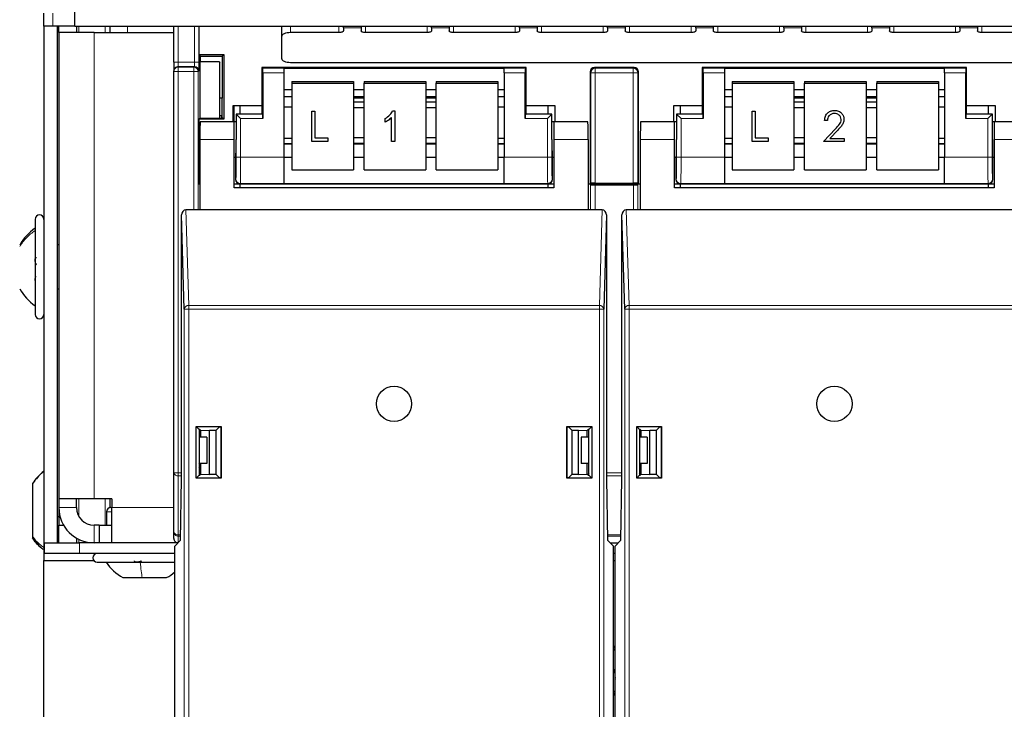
# Model space of a CAD drawing. Header units: millimetres. Extents: x 5 to 418, y 2 to 292.
# Tile 4 of 82: x 64 to 82, y 114 to 127. Entities that reach past the tile are written whole.
import ezdxf

# ---------------------------------------------------------------- set-up
doc = ezdxf.new("R2010")
doc.units = ezdxf.units.MM

msp = doc.modelspace()

# ---------------------------------------------------------------- linework, layer by layer
at = {"color": 7, "linetype": 'Continuous', "lineweight": 25}
for p, q in [((64.6194, 126.5266), (64.6194, 127.0383)), ((64.0361, 126.5266), (64.0361, 126.7766)), ((64.2027, 126.5266), (64.0361, 126.5266)), ((64.0361, 126.5266), (64.0361, 116.7599)), ((64.6194, 126.5266), (64.2027, 126.5266)), ((64.2861, 126.5266), (64.2861, 116.7599)), ((64.3194, 126.4099), (64.3194, 126.5266)), ((64.6194, 126.5266), (118.4527, 126.5266)), ((64.6527, 126.5266), (64.6527, 126.4099)), ((65.2861, 126.5266), (65.2861, 126.4099)), ((66.4944, 125.8494), (66.4944, 126.5266)), ((66.9694, 126.5266), (66.9694, 125.9917)), ((68.5361, 126.3374), (68.5361, 126.5266)), ((69.7027, 126.4954), (69.7027, 126.5266)), ((70.0361, 126.5266), (70.0361, 126.4954)), ((71.3694, 126.4954), (71.3694, 126.5266)), ((71.7027, 126.5266), (71.7027, 126.4954)), ((73.0361, 126.4954), (73.0361, 126.5266)), ((73.3694, 126.5266), (73.3694, 126.4954)), ((74.7027, 126.4954), (74.7027, 126.5266)), ((75.0361, 126.5266), (75.0361, 126.4954)), ((76.3694, 126.4954), (76.3694, 126.5266)), ((76.7027, 126.5266), (76.7027, 126.4954)), ((78.0361, 126.4954), (78.0361, 126.5266)), ((78.3694, 126.5266), (78.3694, 126.4954)), ((79.7027, 126.4954), (79.7027, 126.5266)), ((80.0361, 126.5266), (80.0361, 126.4954)), ((81.3694, 126.4954), (81.3694, 126.5266)), ((81.7027, 126.5266), (81.7027, 126.4954)), ((64.3194, 126.4099), (64.3194, 117.5933)), ((64.9861, 126.4099), (64.3194, 126.4099)), ((64.9861, 126.4099), (66.4861, 126.4099)), ((66.4944, 126.4102), (66.4861, 126.4099)), ((68.5361, 125.9147), (68.5361, 126.3374)), ((69.6194, 126.4078), (68.7027, 126.4078)), ((69.7027, 126.4954), (69.7027, 126.443)), ((70.0361, 126.4954), (70.0361, 126.443)), ((71.2861, 126.4078), (70.1194, 126.4078)), ((71.3694, 126.4954), (71.3694, 126.443)), ((71.7027, 126.4954), (71.7027, 126.443)), ((72.9527, 126.4078), (71.7861, 126.4078)), ((73.0361, 126.4954), (73.0361, 126.443)), ((73.3694, 126.4954), (73.3694, 126.443)), ((74.6194, 126.4078), (73.4527, 126.4078)), ((74.7027, 126.4954), (74.7027, 126.443)), ((75.0361, 126.4954), (75.0361, 126.443)), ((76.2861, 126.4078), (75.1194, 126.4078)), ((76.3694, 126.4954), (76.3694, 126.443)), ((76.7027, 126.4954), (76.7027, 126.443)), ((77.9527, 126.4078), (76.7861, 126.4078)), ((78.0361, 126.4954), (78.0361, 126.443)), ((78.3694, 126.4954), (78.3694, 126.443)), ((79.6194, 126.4078), (78.4527, 126.4078)), ((79.7027, 126.4954), (79.7027, 126.443)), ((80.0361, 126.4954), (80.0361, 126.443)), ((81.2861, 126.4078), (80.1194, 126.4078)), ((81.3694, 126.4954), (81.3694, 126.443)), ((81.7027, 126.4954), (81.7027, 126.443)), ((82.9527, 126.4078), (81.7861, 126.4078)), ((66.9694, 125.9917), (67.439, 125.9917)), ((66.9694, 125.9917), (66.9973, 125.9638)), ((66.9876, 125.9735), (66.9876, 125.852)), ((66.9973, 125.9638), (67.4111, 125.9638)), ((66.9973, 125.852), (66.9973, 125.9638)), ((67.439, 125.9917), (67.4111, 125.9638)), ((67.4111, 125.9638), (67.4111, 125.169)), ((67.439, 125.9917), (67.439, 124.7692)), ((66.4944, 125.8494), (66.4944, 125.6827)), ((66.9876, 125.852), (66.9876, 124.7875)), ((67.3574, 125.852), (66.9876, 125.852)), ((67.3574, 125.852), (67.3574, 124.7881)), ((67.3574, 125.852), (67.3661, 125.8433)), ((67.3661, 124.7881), (67.3661, 125.8433)), ((68.7027, 125.8443), (114.3694, 125.8443)), ((66.4944, 125.6696), (66.4944, 125.6827)), ((66.4944, 118.0862), (66.4944, 125.6696)), ((68.1611, 125.7472), (68.1611, 125.0312)), ((68.1756, 125.7326), (68.1611, 125.7472)), ((73.1611, 125.7472), (68.1611, 125.7472)), ((68.1771, 125.6493), (68.1771, 124.7826)), ((68.5777, 125.7341), (72.7444, 125.7341)), ((68.5777, 125.7341), (68.5777, 125.7326)), ((68.5777, 125.7326), (68.5777, 125.6493)), ((68.5777, 125.6493), (68.5777, 124.0545)), ((72.7444, 125.7341), (72.7444, 125.7326)), ((72.7444, 125.6493), (72.7444, 125.7326)), ((72.7444, 125.6493), (72.7444, 124.0545)), ((73.1451, 124.7826), (73.1451, 125.6493)), ((73.1465, 125.7326), (73.1611, 125.7472)), ((73.1611, 125.0312), (73.1611, 125.7472)), ((74.3694, 125.6638), (74.3694, 123.5472)), ((75.2027, 125.7472), (74.4527, 125.7472)), ((75.2861, 123.5472), (75.2861, 125.6638)), ((76.4944, 125.7472), (76.4944, 125.0312)), ((76.509, 125.7326), (76.4944, 125.7472)), ((81.4944, 125.7472), (76.4944, 125.7472)), ((76.5104, 125.6493), (76.5104, 124.7826)), ((76.9111, 125.7341), (81.0777, 125.7341)), ((76.9111, 125.7341), (76.9111, 125.7326)), ((76.9111, 125.7326), (76.9111, 125.6493)), ((76.9111, 125.6493), (76.9111, 124.0545)), ((81.0777, 125.7341), (81.0777, 125.7326)), ((81.0777, 125.6493), (81.0777, 125.7326)), ((81.0777, 125.6493), (81.0777, 124.0545)), ((81.4784, 124.7826), (81.4784, 125.6493)), ((81.4798, 125.7326), (81.4944, 125.7472)), ((81.4944, 125.0312), (81.4944, 125.7472)), ((68.7277, 125.4823), (69.8944, 125.4823)), ((68.7277, 125.4823), (68.7277, 125.4533)), ((68.7277, 125.4533), (68.7277, 123.812)), ((68.7277, 125.4533), (69.8944, 125.4533)), ((69.8944, 125.4823), (69.8944, 125.4533)), ((69.8944, 125.4533), (69.8944, 123.812)), ((70.0944, 125.4823), (71.2611, 125.4823)), ((70.0944, 125.4823), (70.0944, 125.4533)), ((70.0944, 125.4533), (71.2611, 125.4533)), ((70.0944, 123.812), (70.0944, 125.4533)), ((71.2611, 125.4823), (71.2611, 125.4533)), ((71.2611, 125.4533), (71.2611, 123.812)), ((71.4611, 125.4823), (72.6277, 125.4823)), ((71.4611, 125.4823), (71.4611, 125.4533)), ((71.4611, 125.4533), (72.6277, 125.4533)), ((71.4611, 123.812), (71.4611, 125.4533)), ((72.6277, 125.4823), (72.6277, 125.4533)), ((72.6277, 125.4533), (72.6277, 123.812)), ((77.0611, 125.4823), (78.2277, 125.4823)), ((77.0611, 125.4823), (77.0611, 125.4533)), ((77.0611, 125.4533), (78.2277, 125.4533)), ((77.0611, 125.4533), (77.0611, 123.812)), ((78.2277, 125.4823), (78.2277, 125.4533)), ((78.2277, 125.4533), (78.2277, 123.812)), ((78.4277, 125.4823), (79.5944, 125.4823)), ((78.4277, 125.4823), (78.4277, 125.4533)), ((78.4277, 125.4533), (79.5944, 125.4533)), ((78.4277, 123.812), (78.4277, 125.4533)), ((79.5944, 125.4823), (79.5944, 125.4533)), ((79.5944, 125.4533), (79.5944, 123.812)), ((79.7944, 125.4823), (80.9611, 125.4823)), ((79.7944, 125.4823), (79.7944, 125.4533)), ((79.7944, 125.4533), (80.9611, 125.4533)), ((79.7944, 123.812), (79.7944, 125.4533)), ((80.9611, 125.4823), (80.9611, 125.4533)), ((80.9611, 125.4533), (80.9611, 123.812)), ((68.5777, 125.3341), (68.7277, 125.3341)), ((68.5777, 125.2004), (68.7277, 125.2004)), ((69.8944, 125.3341), (70.0944, 125.3341)), ((69.8944, 125.2004), (70.0944, 125.2004)), ((71.2611, 125.3341), (71.4611, 125.3341)), ((71.2611, 125.2004), (71.4611, 125.2004)), ((72.6277, 125.3341), (72.7444, 125.3341)), ((72.6277, 125.2004), (72.7444, 125.2004)), ((76.9111, 125.3341), (77.0611, 125.3341)), ((76.9111, 125.2004), (77.0611, 125.2004)), ((78.2277, 125.3341), (78.4277, 125.3341)), ((78.2277, 125.2004), (78.4277, 125.2004)), ((79.5944, 125.3341), (79.7944, 125.3341)), ((79.5944, 125.2004), (79.7944, 125.2004)), ((80.9611, 125.3341), (81.0777, 125.3341)), ((80.9611, 125.2004), (81.0777, 125.2004)), ((67.4111, 125.169), (67.3661, 125.169)), ((67.4093, 124.7989), (67.4111, 125.169)), ((67.6194, 125.0312), (68.1611, 125.0312)), ((67.6194, 124.7212), (67.6194, 125.0312)), ((67.6307, 125.0312), (67.6307, 124.7212)), ((67.7444, 125.0312), (67.7444, 124.8686)), ((68.1611, 125.0312), (68.1611, 124.8805)), ((70.0944, 125.1674), (69.8944, 125.1674)), ((70.0944, 125.0914), (69.8944, 125.0914)), ((71.4611, 125.1674), (71.2611, 125.1674)), ((71.4611, 125.0914), (71.2611, 125.0914)), ((73.1611, 124.8805), (73.1611, 125.0312)), ((73.1611, 125.0312), (73.7027, 125.0312)), ((73.5777, 124.8686), (73.5777, 125.0312)), ((73.7027, 125.0312), (73.7027, 124.7212)), ((75.9527, 125.0312), (76.4944, 125.0312)), ((75.9527, 124.7212), (75.9527, 125.0312)), ((76.0777, 125.0312), (76.0777, 124.8686)), ((76.4944, 125.0312), (76.4944, 124.8805)), ((78.4277, 125.1674), (78.2277, 125.1674)), ((78.4277, 125.0914), (78.2277, 125.0914)), ((79.7944, 125.1674), (79.5944, 125.1674)), ((79.7944, 125.0914), (79.5944, 125.0914)), ((81.4944, 124.8805), (81.4944, 125.0312)), ((81.4944, 125.0312), (82.0361, 125.0312)), ((81.9111, 124.8686), (81.9111, 125.0312)), ((82.0361, 125.0312), (82.0361, 124.7212)), ((67.3661, 124.8372), (67.3966, 124.8372)), ((67.3966, 124.8372), (67.3968, 124.7989)), ((68.1611, 124.8686), (67.673, 124.8686)), ((67.6756, 124.8659), (67.673, 124.8686)), ((67.673, 124.8686), (67.673, 124.3879)), ((67.7589, 124.7826), (67.6756, 124.8659)), ((68.1756, 124.8659), (68.1611, 124.8805)), ((68.1611, 124.8805), (68.1611, 124.8686)), ((68.5777, 125.0018), (68.7277, 125.0018)), ((69.103, 124.9231), (69.1636, 124.9231)), ((69.103, 124.9229), (69.103, 124.9231)), ((69.103, 124.9229), (69.1636, 124.9229)), ((69.103, 124.3484), (69.103, 124.9229)), ((69.1636, 124.9229), (69.1636, 124.9231)), ((69.1636, 124.9229), (69.1636, 124.4155)), ((69.8944, 124.989), (70.0944, 124.989)), ((70.6342, 124.9306), (70.6735, 124.9306)), ((70.6342, 124.9303), (70.6342, 124.9306)), ((70.6342, 124.9303), (70.6735, 124.9303)), ((70.6735, 124.9303), (70.6735, 124.9306)), ((70.6735, 124.9303), (70.6735, 124.3484)), ((71.2611, 124.989), (71.4611, 124.989)), ((72.6277, 125.0018), (72.7444, 125.0018)), ((73.1465, 124.8659), (73.1611, 124.8805)), ((73.1611, 124.8686), (73.1611, 124.8805)), ((73.6491, 124.8686), (73.1611, 124.8686)), ((73.6465, 124.8659), (73.5632, 124.7826)), ((73.6465, 124.8659), (73.6491, 124.8686)), ((73.6491, 124.3879), (73.6491, 124.8686)), ((76.0063, 124.8686), (76.0063, 124.3879)), ((76.009, 124.8659), (76.0063, 124.8686)), ((76.4944, 124.8686), (76.0063, 124.8686)), ((76.0923, 124.7826), (76.009, 124.8659)), ((76.509, 124.8659), (76.4944, 124.8805)), ((76.4944, 124.8805), (76.4944, 124.8686)), ((76.9111, 125.0018), (77.0611, 125.0018)), ((77.4364, 124.9231), (77.497, 124.9231)), ((77.4364, 124.9229), (77.4364, 124.9231)), ((77.4364, 124.9229), (77.497, 124.9229)), ((77.4364, 124.3484), (77.4364, 124.9229)), ((77.497, 124.9229), (77.497, 124.9231)), ((77.497, 124.9229), (77.497, 124.4155)), ((78.2277, 124.989), (78.4277, 124.989)), ((78.9978, 124.9376), (78.9978, 124.9379)), ((79.5944, 124.989), (79.7944, 124.989)), ((80.9611, 125.0018), (81.0777, 125.0018)), ((81.4798, 124.8659), (81.4944, 124.8805)), ((81.4944, 124.8686), (81.4944, 124.8805)), ((81.9825, 124.8686), (81.4944, 124.8686)), ((81.9798, 124.8659), (81.8965, 124.7826)), ((81.9798, 124.8659), (81.9825, 124.8686)), ((81.9825, 124.3879), (81.9825, 124.8686)), ((66.9883, 124.7881), (66.9694, 124.7692)), ((66.9694, 124.7692), (66.9694, 123.5472)), ((67.439, 124.7692), (66.9694, 124.7692)), ((66.9883, 124.7881), (67.3861, 124.7881)), ((67.6361, 124.7212), (66.9936, 124.7212)), ((67.3861, 124.7881), (67.3968, 124.7989)), ((67.4093, 124.7989), (67.3968, 124.7989)), ((67.439, 124.7692), (67.4093, 124.7989)), ((67.673, 124.7212), (67.6361, 124.7212)), ((67.6361, 124.3879), (67.6361, 124.7212)), ((70.4916, 124.7811), (70.4916, 124.7814)), ((70.4916, 124.714), (70.4916, 124.7811)), ((70.6128, 124.3484), (70.6128, 124.8035)), ((73.6861, 124.7212), (73.6491, 124.7212)), ((74.3285, 124.7212), (73.6861, 124.7212)), ((73.6861, 124.7212), (73.6861, 124.3879)), ((75.9694, 124.7212), (75.3269, 124.7212)), ((76.0063, 124.7212), (75.9694, 124.7212)), ((75.9694, 124.3879), (75.9694, 124.7212)), ((78.8076, 124.7461), (78.8076, 124.7464)), ((78.86, 124.7461), (78.8076, 124.7461)), ((79.1741, 124.7668), (79.1741, 124.7671)), ((82.0194, 124.7212), (81.9825, 124.7212)), ((82.0194, 124.7212), (82.0194, 124.3879)), ((82.6618, 124.7212), (82.0194, 124.7212)), ((78.7852, 124.3487), (79.0114, 124.5864)), ((78.7852, 124.3484), (79.0114, 124.5861)), ((79.056, 124.5607), (78.9101, 124.4073)), ((66.9878, 124.3879), (66.9878, 123.0546)), ((67.6361, 123.4712), (67.6361, 124.3879)), ((68.7277, 124.4036), (68.5777, 124.4036)), ((68.7277, 124.3069), (68.5777, 124.3069)), ((69.4061, 124.3484), (69.103, 124.3484)), ((69.1636, 124.4158), (69.4061, 124.4158)), ((69.1636, 124.4155), (69.4061, 124.4155)), ((69.4061, 124.4155), (69.4061, 124.4158)), ((69.4061, 124.4155), (69.4061, 124.3484)), ((70.0944, 124.421), (69.8944, 124.421)), ((69.8944, 124.3186), (70.0944, 124.3186)), ((70.0944, 124.3069), (69.8944, 124.3069)), ((70.6735, 124.3484), (70.6128, 124.3484)), ((71.4611, 124.421), (71.2611, 124.421)), ((71.2611, 124.3186), (71.4611, 124.3186)), ((71.4611, 124.3069), (71.2611, 124.3069)), ((72.7444, 124.4036), (72.6277, 124.4036)), ((72.7444, 124.3069), (72.6277, 124.3069)), ((73.6861, 124.3879), (73.6861, 123.4712)), ((74.3343, 124.3879), (74.3343, 123.0546)), ((75.3211, 124.3879), (75.3211, 123.0546)), ((75.9694, 123.4712), (75.9694, 124.3879)), ((77.0611, 124.4036), (76.9111, 124.4036)), ((77.0611, 124.3069), (76.9111, 124.3069)), ((77.7394, 124.3484), (77.4364, 124.3484)), ((77.497, 124.4158), (77.7394, 124.4158)), ((77.497, 124.4155), (77.7394, 124.4155)), ((77.7394, 124.4155), (77.7394, 124.4158)), ((77.7394, 124.4155), (77.7394, 124.3484)), ((78.4277, 124.421), (78.2277, 124.421)), ((78.2277, 124.3186), (78.4277, 124.3186)), ((78.4277, 124.3069), (78.2277, 124.3069)), ((78.7852, 124.3484), (78.7852, 124.3487)), ((79.1815, 124.3484), (78.7852, 124.3484)), ((78.9101, 124.4073), (79.1815, 124.4073)), ((78.9104, 124.4076), (79.1815, 124.4076)), ((79.1815, 124.4073), (79.1815, 124.4076)), ((79.1815, 124.4073), (79.1815, 124.3484)), ((79.7944, 124.421), (79.5944, 124.421)), ((79.5944, 124.3186), (79.7944, 124.3186)), ((79.7944, 124.3069), (79.5944, 124.3069)), ((81.0777, 124.4036), (80.9611, 124.4036)), ((81.0777, 124.3069), (80.9611, 124.3069)), ((82.0194, 124.3879), (82.0194, 123.4712)), ((67.6361, 124.0546), (67.6672, 124.0546)), ((67.6611, 124.0546), (67.6611, 123.6305)), ((68.5777, 124.0545), (68.5777, 123.5546)), ((68.5777, 124.0517), (68.7277, 124.0517)), ((69.8944, 124.0517), (70.0944, 124.0517)), ((71.2611, 124.0517), (71.4611, 124.0517)), ((72.6277, 124.0517), (72.7444, 124.0517)), ((72.7444, 123.5546), (72.7444, 124.0545)), ((73.6549, 124.0546), (73.6861, 124.0546)), ((73.6611, 123.6305), (73.6611, 124.0546)), ((75.9694, 124.0546), (76.0005, 124.0546)), ((75.9944, 124.0546), (75.9944, 123.6305)), ((76.9111, 124.0545), (76.9111, 123.5546)), ((76.9111, 124.0517), (77.0611, 124.0517)), ((78.2277, 124.0517), (78.4277, 124.0517)), ((79.5944, 124.0517), (79.7944, 124.0517)), ((80.9611, 124.0517), (81.0777, 124.0517)), ((81.0777, 123.5546), (81.0777, 124.0545)), ((81.9883, 124.0546), (82.0194, 124.0546)), ((81.9944, 123.6305), (81.9944, 124.0546)), ((68.7277, 123.812), (69.8944, 123.812)), ((70.0944, 123.812), (71.2611, 123.812)), ((71.4611, 123.812), (72.6277, 123.812)), ((77.0611, 123.812), (78.2277, 123.812)), ((78.4277, 123.812), (79.5944, 123.812)), ((79.7944, 123.812), (80.9611, 123.812)), ((66.9694, 123.5472), (66.9878, 123.5472)), ((67.6361, 123.5472), (67.7444, 123.5472)), ((67.7444, 123.5472), (67.7444, 123.4712)), ((67.7444, 123.5472), (73.5777, 123.5472)), ((68.5777, 123.5546), (68.5777, 123.5535)), ((68.5777, 123.5535), (72.7444, 123.5535)), ((72.7444, 123.5546), (72.7444, 123.5535)), ((73.5777, 123.4712), (73.5777, 123.5472)), ((73.5777, 123.5472), (73.6861, 123.5472)), ((74.3343, 123.5472), (74.3694, 123.5472)), ((74.3816, 123.5326), (74.367, 123.5472)), ((74.384, 123.5617), (74.3694, 123.5472)), ((74.3694, 123.5472), (75.2861, 123.5472)), ((74.4649, 123.5312), (75.1906, 123.5312)), ((74.4673, 123.5632), (75.1882, 123.5632)), ((75.2715, 123.5617), (75.2861, 123.5472)), ((75.2884, 123.5472), (75.2739, 123.5326)), ((75.2861, 123.5472), (75.3211, 123.5472)), ((75.9694, 123.5472), (76.0777, 123.5472)), ((76.0777, 123.5472), (76.0777, 123.4712)), ((76.0777, 123.5472), (81.9111, 123.5472)), ((76.9111, 123.5546), (76.9111, 123.5535)), ((76.9111, 123.5535), (81.0777, 123.5535)), ((81.0777, 123.5546), (81.0777, 123.5535)), ((81.9111, 123.4712), (81.9111, 123.5472)), ((81.9111, 123.5472), (82.0194, 123.5472)), ((73.6861, 123.4712), (67.6361, 123.4712)), ((82.0194, 123.4712), (75.9694, 123.4712)), ((66.9878, 123.0546), (66.7217, 123.0546)), ((74.3343, 123.0546), (66.9878, 123.0546)), ((74.6004, 123.0546), (74.3343, 123.0546)), ((75.3211, 123.0546), (75.055, 123.0546)), ((82.6677, 123.0546), (75.3211, 123.0546)), ((63.8694, 122.8766), (63.8694, 121.0766)), ((66.6929, 121.1782), (66.6391, 122.9592)), ((66.6391, 117.9712), (66.6391, 122.9592)), ((74.683, 122.9592), (74.6292, 121.1782)), ((74.683, 122.9592), (74.683, 117.9712)), ((75.0262, 121.1782), (74.9724, 122.9592)), ((74.9724, 117.9712), (74.9724, 122.9592)), ((64.3194, 122.3933), (64.2861, 122.3933)), ((64.2861, 121.5599), (64.3194, 121.5599)), ((66.9188, 117.9856), (66.9188, 118.9569)), ((66.9188, 118.9569), (67.3901, 118.9569)), ((66.9188, 118.9569), (66.9741, 118.9016)), ((66.9741, 118.9016), (66.9741, 118.0409)), ((66.9878, 118.9016), (66.9741, 118.9016)), ((66.9878, 118.9016), (67.0044, 118.885)), ((67.0044, 118.885), (67.171, 118.8879)), ((67.0044, 118.7599), (67.0044, 118.885)), ((67.171, 118.8879), (67.2957, 118.8879)), ((67.171, 118.0546), (67.171, 118.8879)), ((67.3588, 118.951), (67.2957, 118.8879)), ((67.2957, 118.0546), (67.2957, 118.8879)), ((67.3588, 118.951), (67.3842, 118.951)), ((67.3901, 118.9569), (67.3842, 118.951)), ((67.3842, 118.951), (67.3842, 117.9914)), ((67.3901, 118.9569), (67.3901, 117.9856)), ((73.932, 118.9569), (74.4033, 118.9569)), ((73.932, 117.9856), (73.932, 118.9569)), ((73.932, 118.9569), (73.9379, 118.951)), ((73.9379, 117.9914), (73.9379, 118.951)), ((73.9379, 118.951), (73.9633, 118.951)), ((74.0265, 118.8879), (73.9633, 118.951)), ((74.0265, 118.8879), (74.1511, 118.8879)), ((74.0265, 118.8879), (74.0265, 118.0546)), ((74.1511, 118.8879), (74.3177, 118.885)), ((74.1511, 118.0546), (74.1511, 118.8879)), ((74.3343, 118.9016), (74.3177, 118.885)), ((74.3177, 118.7599), (74.3177, 118.885)), ((74.348, 118.9016), (74.3343, 118.9016)), ((74.4033, 118.9569), (74.348, 118.9016)), ((74.348, 118.0409), (74.348, 118.9016)), ((74.4033, 118.9569), (74.4033, 117.9856)), ((75.2522, 117.9856), (75.2522, 118.9569)), ((75.2522, 118.9569), (75.7234, 118.9569)), ((75.2522, 118.9569), (75.3074, 118.9016)), ((75.3211, 118.9016), (75.3074, 118.9016)), ((75.3074, 118.9016), (75.3074, 118.0409)), ((75.3211, 118.9016), (75.3377, 118.885)), ((75.3377, 118.885), (75.5044, 118.8879)), ((75.3377, 118.7599), (75.3377, 118.885)), ((75.5044, 118.8879), (75.629, 118.8879)), ((75.5044, 118.0546), (75.5044, 118.8879)), ((75.6921, 118.951), (75.629, 118.8879)), ((75.629, 118.0546), (75.629, 118.8879)), ((75.6921, 118.951), (75.7176, 118.951)), ((75.7234, 118.9569), (75.7176, 118.951)), ((75.7176, 118.951), (75.7176, 117.9914)), ((75.7234, 118.9569), (75.7234, 117.9856)), ((67.1194, 118.7599), (66.9741, 118.7599)), ((67.1194, 118.7599), (67.1194, 118.2599)), ((74.2027, 118.7599), (74.2027, 118.2599)), ((74.348, 118.7599), (74.2027, 118.7599)), ((75.4527, 118.7599), (75.3074, 118.7599)), ((75.4527, 118.7599), (75.4527, 118.2599)), ((66.9693, 118.1929), (67.0044, 118.156)), ((67.0044, 118.2189), (66.9741, 118.2613)), ((67.1194, 118.2599), (66.9741, 118.2599)), ((67.0044, 118.0575), (67.0044, 118.2599)), ((74.348, 118.2599), (74.2027, 118.2599)), ((74.3177, 118.0575), (74.3177, 118.2599)), ((75.4527, 118.2599), (75.3074, 118.2599)), ((75.3377, 118.0575), (75.3377, 118.2599)), ((66.4944, 116.9678), (66.4944, 118.0862)), ((66.6187, 116.8075), (66.6391, 117.9712)), ((66.9188, 117.9856), (66.9741, 118.0409)), ((67.3901, 117.9856), (66.9188, 117.9856)), ((67.0044, 118.0582), (66.9741, 118.0885)), ((66.9741, 118.0409), (66.9878, 118.0409)), ((67.0044, 118.0575), (66.9878, 118.0409)), ((67.0044, 118.0575), (67.171, 118.0546)), ((67.2957, 118.0546), (67.171, 118.0546)), ((67.2957, 118.0546), (67.3588, 117.9914)), ((67.3842, 117.9914), (67.3588, 117.9914)), ((67.3901, 117.9856), (67.3842, 117.9914)), ((73.932, 117.9856), (73.9379, 117.9914)), ((74.4033, 117.9856), (73.932, 117.9856)), ((73.9633, 117.9914), (73.9379, 117.9914)), ((73.9633, 117.9914), (74.0265, 118.0546)), ((74.1511, 118.0546), (74.0265, 118.0546)), ((74.1511, 118.0546), (74.3177, 118.0575)), ((74.3177, 118.0575), (74.3343, 118.0409)), ((74.3277, 118.0546), (74.3206, 118.0546)), ((74.348, 118.0749), (74.3277, 118.0546)), ((74.3277, 118.0546), (74.3277, 118.0475)), ((74.3343, 118.0409), (74.348, 118.0409)), ((74.4033, 117.9856), (74.348, 118.0409)), ((74.683, 117.9712), (74.7034, 116.8075)), ((74.9521, 116.8075), (74.9724, 117.9712)), ((75.2522, 117.9856), (75.3074, 118.0409)), ((75.7234, 117.9856), (75.2522, 117.9856)), ((75.3277, 118.0546), (75.3074, 118.0749)), ((75.3074, 118.0409), (75.3211, 118.0409)), ((75.3377, 118.0575), (75.3211, 118.0409)), ((75.3277, 118.0546), (75.3277, 118.0475)), ((75.3348, 118.0546), (75.3277, 118.0546)), ((75.3377, 118.0575), (75.5044, 118.0546)), ((75.629, 118.0546), (75.5044, 118.0546)), ((75.629, 118.0546), (75.6921, 117.9914)), ((75.7176, 117.9914), (75.6921, 117.9914)), ((75.7234, 117.9856), (75.7176, 117.9914)), ((63.8557, 117.9236), (63.8194, 117.8816)), ((63.8194, 117.8816), (63.8194, 116.8839)), ((64.9861, 117.5933), (64.3194, 117.5933)), ((64.3194, 117.5933), (64.3194, 117.4266)), ((64.6527, 117.4266), (64.6527, 117.5933)), ((65.3194, 117.5933), (64.9861, 117.5933)), ((65.2861, 117.5933), (65.2861, 117.4249)), ((65.3194, 117.5933), (65.3194, 117.4266)), ((64.3194, 117.4266), (64.3194, 117.0933)), ((65.3027, 117.4266), (65.3194, 117.4266)), ((65.3194, 116.7599), (65.3194, 117.4266)), ((64.2861, 117.2599), (64.3194, 117.2599)), ((65.2194, 117.3433), (65.2194, 117.0933)), ((64.3194, 117.0933), (64.4087, 117.0933)), ((64.3194, 116.7599), (64.3194, 117.0933)), ((65.0837, 117.0933), (64.9861, 117.0933)), ((65.0837, 117.0933), (65.0837, 116.7599)), ((65.0837, 117.0933), (65.3194, 117.0933)), ((63.8194, 116.8839), (63.8194, 116.8549)), ((64.6527, 116.8493), (64.6527, 116.7599)), ((66.4944, 116.8433), (66.4944, 116.9678)), ((64.0361, 116.7599), (64.0361, 116.4266)), ((64.0361, 116.7599), (64.0496, 116.7599)), ((64.0444, 116.5599), (64.0444, 116.7599)), ((64.0496, 116.7599), (64.7111, 116.7599)), ((66.5711, 116.7599), (64.7111, 116.7599)), ((66.5111, 116.6998), (66.6187, 116.8075)), ((66.5111, 103.1379), (66.5111, 116.6998)), ((74.8111, 116.6998), (74.7034, 116.8075)), ((74.751, 116.7599), (74.9045, 116.7599)), ((74.8111, 103.1379), (74.8111, 116.6998)), ((74.8444, 116.6998), (74.9521, 116.8075)), ((74.8444, 103.1379), (74.8444, 116.6998)), ((64.7111, 116.5599), (64.0444, 116.5599)), ((66.5111, 116.5599), (64.7111, 116.5599)), ((74.8444, 116.5599), (74.8111, 116.5599)), ((64.0361, 116.4266), (64.9777, 116.4266)), ((64.0361, 107.0933), (64.0361, 116.4266)), ((65.0444, 116.3933), (66.5111, 116.3933)), ((74.8111, 116.4266), (74.8444, 116.4266)), ((65.5319, 116.1016), (65.8969, 116.1016)), ((65.8969, 116.1016), (66.3569, 116.1016)), ((74.8444, 114.7477), (74.8111, 114.7258)), ((74.8111, 114.3639), (74.8444, 114.3639)), ((74.8444, 114.335), (74.8111, 114.335)), ((74.8111, 114.3333), (74.8444, 114.3333)), ((74.8444, 114.3045), (74.8111, 114.3045)), ((74.8111, 113.9607), (74.8444, 113.9388))]:
    msp.add_line(p, q, dxfattribs=at)
at = {"color": 7, "linetype": 'Continuous', "lineweight": 18}
for p, q in [((64.2027, 126.7766), (64.2027, 126.5266)), ((64.6974, 126.5266), (64.6974, 126.4099)), ((65.1967, 126.5266), (65.1967, 126.4099)), ((65.6194, 126.4099), (65.6194, 126.5266)), ((66.5777, 126.5266), (66.5777, 125.8494)), ((66.8868, 125.8494), (66.8868, 126.5266)), ((68.7027, 126.5266), (68.7027, 126.4078)), ((69.6194, 126.5266), (69.6194, 126.4078)), ((70.1194, 126.5266), (70.1194, 126.4078)), ((71.2861, 126.5266), (71.2861, 126.4078)), ((71.7861, 126.5266), (71.7861, 126.4078)), ((72.9527, 126.5266), (72.9527, 126.4078)), ((73.4527, 126.5266), (73.4527, 126.4078)), ((74.6194, 126.5266), (74.6194, 126.4078)), ((75.1194, 126.5266), (75.1194, 126.4078)), ((76.2861, 126.5266), (76.2861, 126.4078)), ((76.7861, 126.5266), (76.7861, 126.4078)), ((77.9527, 126.5266), (77.9527, 126.4078)), ((78.4527, 126.5266), (78.4527, 126.4078)), ((79.6194, 126.5266), (79.6194, 126.4078)), ((80.1194, 126.5266), (80.1194, 126.4078)), ((81.2861, 126.5266), (81.2861, 126.4078)), ((81.7861, 126.5266), (81.7861, 126.4078)), ((64.9861, 126.4099), (64.9861, 117.5933)), ((69.7027, 126.4954), (70.0361, 126.4954)), ((71.3694, 126.4954), (71.7027, 126.4954)), ((73.0361, 126.4954), (73.3694, 126.4954)), ((74.7027, 126.4954), (75.0361, 126.4954)), ((76.3694, 126.4954), (76.7027, 126.4954)), ((78.0361, 126.4954), (78.3694, 126.4954)), ((79.7027, 126.4954), (80.0361, 126.4954)), ((81.3694, 126.4954), (81.7027, 126.4954)), ((66.9701, 125.991), (66.9701, 125.8494)), ((66.4944, 125.8494), (66.5777, 125.8494)), ((66.5777, 125.8494), (66.5777, 125.7661)), ((66.5777, 125.8494), (66.8868, 125.8494)), ((66.5777, 125.7661), (66.5777, 125.7529)), ((66.884, 125.7661), (66.5777, 125.7661)), ((66.8708, 125.7529), (66.884, 125.7661)), ((66.8868, 125.8494), (66.9701, 125.8494)), ((66.5777, 125.6696), (66.4944, 125.6696)), ((66.5777, 125.7529), (66.8708, 125.7529)), ((66.5777, 125.7529), (66.5777, 125.6696)), ((66.8708, 125.6696), (66.5777, 125.6696)), ((66.5777, 125.6696), (66.5777, 118.0862)), ((66.8708, 125.7529), (66.8708, 125.6696)), ((66.8708, 123.0546), (66.8708, 125.6696)), ((66.9541, 125.6696), (66.8708, 125.6696)), ((66.9673, 125.6827), (66.9541, 125.6696)), ((66.9541, 125.6696), (66.9541, 123.0546)), ((68.1756, 125.7326), (68.5777, 125.7326)), ((68.5777, 125.6493), (68.1771, 125.6493)), ((72.7444, 125.7326), (73.1465, 125.7326)), ((73.1451, 125.6493), (72.7444, 125.6493)), ((74.384, 125.6493), (74.3694, 125.6638)), ((74.384, 123.5617), (74.384, 125.6493)), ((74.384, 125.6493), (74.4673, 125.6493)), ((74.4527, 125.7472), (74.4673, 125.7326)), ((74.4673, 125.6493), (74.4673, 125.7326)), ((74.4673, 125.7326), (75.1882, 125.7326)), ((74.4673, 125.6493), (74.4673, 123.5632)), ((75.1882, 125.6493), (74.4673, 125.6493)), ((75.1882, 125.7326), (75.2027, 125.7472)), ((75.1882, 125.6493), (75.1882, 125.7326)), ((75.1882, 125.6493), (75.2715, 125.6493)), ((75.1882, 123.5632), (75.1882, 125.6493)), ((75.2861, 125.6638), (75.2715, 125.6493)), ((75.2715, 125.6493), (75.2715, 123.5617)), ((76.509, 125.7326), (76.9111, 125.7326)), ((76.9111, 125.6493), (76.5104, 125.6493)), ((81.0777, 125.7326), (81.4798, 125.7326)), ((81.4784, 125.6493), (81.0777, 125.6493)), ((68.5777, 125.2024), (68.7277, 125.2024)), ((69.8944, 125.2024), (70.0944, 125.2024)), ((71.2611, 125.2024), (71.4611, 125.2024)), ((72.6277, 125.2024), (72.7444, 125.2024)), ((76.9111, 125.2024), (77.0611, 125.2024)), ((78.2277, 125.2024), (78.4277, 125.2024)), ((79.5944, 125.2024), (79.7944, 125.2024)), ((80.9611, 125.2024), (81.0777, 125.2024)), ((67.6756, 124.8659), (68.1756, 124.8659)), ((67.6756, 124.0545), (67.6756, 124.8659)), ((73.1465, 124.8659), (73.6465, 124.8659)), ((73.6465, 124.8659), (73.6465, 124.0545)), ((76.009, 124.0545), (76.009, 124.8659)), ((76.009, 124.8659), (76.509, 124.8659)), ((81.4798, 124.8659), (81.9798, 124.8659)), ((81.9798, 124.8659), (81.9798, 124.0545)), ((67.7589, 124.7826), (67.7589, 124.0545)), ((68.1771, 124.7826), (67.7589, 124.7826)), ((73.5632, 124.7826), (73.1451, 124.7826)), ((73.5632, 124.0545), (73.5632, 124.7826)), ((76.0923, 124.7826), (76.0923, 124.0545)), ((76.5104, 124.7826), (76.0923, 124.7826)), ((81.8965, 124.7826), (81.4784, 124.7826)), ((81.8965, 124.0545), (81.8965, 124.7826)), ((79.0114, 124.5861), (79.0114, 124.5864)), ((67.6361, 124.3879), (66.9878, 124.3879)), ((68.5777, 124.2991), (68.7277, 124.2991)), ((69.8944, 124.2991), (70.0944, 124.2991)), ((71.2611, 124.2991), (71.4611, 124.2991)), ((72.6277, 124.2991), (72.7444, 124.2991)), ((74.3343, 124.3879), (73.6861, 124.3879)), ((75.9694, 124.3879), (75.3211, 124.3879)), ((76.9111, 124.2991), (77.0611, 124.2991)), ((78.2277, 124.2991), (78.4277, 124.2991)), ((79.5944, 124.2991), (79.7944, 124.2991)), ((80.9611, 124.2991), (81.0777, 124.2991)), ((82.6677, 124.3879), (82.0194, 124.3879)), ((67.7589, 124.0545), (67.6756, 124.0545)), ((67.7589, 124.0545), (68.5777, 124.0545)), ((72.7444, 124.0545), (73.5632, 124.0545)), ((73.6465, 124.0545), (73.5632, 124.0545)), ((76.0923, 124.0545), (76.009, 124.0545)), ((76.0923, 124.0545), (76.9111, 124.0545)), ((81.0777, 124.0545), (81.8965, 124.0545)), ((81.9798, 124.0545), (81.8965, 124.0545)), ((67.6611, 123.6305), (67.6685, 123.6379)), ((67.7518, 123.5546), (67.7444, 123.5472)), ((68.5777, 123.5546), (67.7518, 123.5546)), ((73.5703, 123.5546), (72.7444, 123.5546)), ((73.5777, 123.5472), (73.5703, 123.5546)), ((73.6536, 123.6379), (73.6611, 123.6305)), ((74.3816, 123.0546), (74.3816, 123.5326)), ((74.4649, 123.5312), (74.4649, 123.0546)), ((75.1906, 123.0546), (75.1906, 123.5312)), ((75.2739, 123.5326), (75.2739, 123.0546)), ((75.9944, 123.6305), (76.0018, 123.6379)), ((76.0851, 123.5546), (76.0777, 123.5472)), ((76.9111, 123.5546), (76.0851, 123.5546)), ((81.9036, 123.5546), (81.0777, 123.5546)), ((81.9111, 123.5472), (81.9036, 123.5546)), ((81.987, 123.6379), (81.9944, 123.6305)), ((66.7217, 123.0546), (66.7762, 121.2504)), ((74.5459, 121.2504), (74.6004, 123.0546)), ((75.055, 123.0546), (75.1096, 121.2504)), ((66.7762, 121.1782), (66.6929, 121.1782)), ((66.6929, 102.9561), (66.6929, 121.1782)), ((66.7762, 121.1782), (66.7762, 121.2504)), ((66.7762, 121.2504), (74.5459, 121.2504)), ((66.7762, 121.1782), (66.7762, 102.9561)), ((74.5459, 121.1782), (66.7762, 121.1782)), ((74.5459, 121.1782), (74.5459, 121.2504)), ((74.5459, 102.9561), (74.5459, 121.1782)), ((74.5459, 121.1782), (74.6292, 121.1782)), ((74.6292, 121.1782), (74.6292, 102.9561)), ((75.1096, 121.1782), (75.0262, 121.1782)), ((75.0262, 102.9561), (75.0262, 121.1782)), ((75.1096, 121.1782), (75.1096, 121.2504)), ((75.1096, 121.2504), (82.8792, 121.2504)), ((75.1096, 121.1782), (75.1096, 102.9561)), ((82.8792, 121.1782), (75.1096, 121.1782)), ((66.5777, 118.0862), (66.4944, 118.0862)), ((66.5777, 118.0862), (66.6391, 118.0862)), ((66.5777, 118.0862), (66.5777, 118.0273)), ((66.6391, 118.0273), (66.5777, 118.0273)), ((66.5777, 118.0273), (66.5777, 116.9088)), ((74.683, 118.0862), (74.9724, 118.0862)), ((74.9724, 118.0273), (74.683, 118.0273)), ((64.6974, 117.5933), (64.6974, 117.2599)), ((65.1967, 117.5933), (65.1967, 117.0933)), ((64.6527, 117.4266), (64.3194, 117.4266)), ((65.3194, 117.4266), (66.4944, 117.4266)), ((65.2194, 117.3433), (65.3194, 117.3433)), ((64.9861, 117.0933), (64.9861, 116.7599)), ((64.6974, 116.8257), (64.6974, 116.7599)), ((66.5777, 116.9088), (66.6205, 116.9088)), ((66.5777, 116.9088), (66.5777, 116.8845)), ((66.6201, 116.8845), (66.5777, 116.8845)), ((66.5777, 116.8845), (66.5777, 116.7665)), ((74.7016, 116.9088), (74.9538, 116.9088)), ((74.9534, 116.8845), (74.702, 116.8845)), ((64.7111, 116.7599), (64.7111, 116.5599))]:
    msp.add_line(p, q, dxfattribs=at)
at = {"color": 7, "linetype": 'Continuous', "lineweight": 25, "flags": 128}
for points in [[(68.7027, 126.4078), (68.6702, 126.4064), (68.6389, 126.4024), (68.6101, 126.3959), (68.5849, 126.3872), (68.5641, 126.3765), (68.5487, 126.3643), (68.5393, 126.3511), (68.5361, 126.3374)], [(69.7027, 126.443), (69.7011, 126.4361), (69.6964, 126.4295), (69.6887, 126.4234), (69.6783, 126.4181), (69.6657, 126.4137), (69.6513, 126.4105), (69.6356, 126.4085), (69.6194, 126.4078)], [(70.1194, 126.4078), (70.1031, 126.4085), (70.0875, 126.4105), (70.0731, 126.4137), (70.0605, 126.4181), (70.0501, 126.4234), (70.0424, 126.4295), (70.0377, 126.4361), (70.0361, 126.443)], [(71.3694, 126.443), (71.3678, 126.4361), (71.363, 126.4295), (71.3553, 126.4234), (71.345, 126.4181), (71.3323, 126.4137), (71.3179, 126.4105), (71.3023, 126.4085), (71.2861, 126.4078)], [(71.7861, 126.4078), (71.7698, 126.4085), (71.7542, 126.4105), (71.7398, 126.4137), (71.7271, 126.4181), (71.7168, 126.4234), (71.7091, 126.4295), (71.7043, 126.4361), (71.7027, 126.443)], [(73.0361, 126.443), (73.0345, 126.4361), (73.0297, 126.4295), (73.022, 126.4234), (73.0116, 126.4181), (72.999, 126.4137), (72.9846, 126.4105), (72.969, 126.4085), (72.9527, 126.4078)], [(73.4527, 126.4078), (73.4365, 126.4085), (73.4208, 126.4105), (73.4064, 126.4137), (73.3938, 126.4181), (73.3834, 126.4234), (73.3757, 126.4295), (73.371, 126.4361), (73.3694, 126.443)], [(74.7027, 126.443), (74.7011, 126.4361), (74.6964, 126.4295), (74.6887, 126.4234), (74.6783, 126.4181), (74.6657, 126.4137), (74.6513, 126.4105), (74.6356, 126.4085), (74.6194, 126.4078)], [(75.1194, 126.4078), (75.1031, 126.4085), (75.0875, 126.4105), (75.0731, 126.4137), (75.0605, 126.4181), (75.0501, 126.4234), (75.0424, 126.4295), (75.0377, 126.4361), (75.0361, 126.443)], [(76.3694, 126.443), (76.3678, 126.4361), (76.363, 126.4295), (76.3553, 126.4234), (76.345, 126.4181), (76.3323, 126.4137), (76.3179, 126.4105), (76.3023, 126.4085), (76.2861, 126.4078)], [(76.7861, 126.4078), (76.7698, 126.4085), (76.7542, 126.4105), (76.7398, 126.4137), (76.7271, 126.4181), (76.7168, 126.4234), (76.7091, 126.4295), (76.7043, 126.4361), (76.7027, 126.443)], [(78.0361, 126.443), (78.0345, 126.4361), (78.0297, 126.4295), (78.022, 126.4234), (78.0116, 126.4181), (77.999, 126.4137), (77.9846, 126.4105), (77.969, 126.4085), (77.9527, 126.4078)], [(78.4527, 126.4078), (78.4365, 126.4085), (78.4208, 126.4105), (78.4064, 126.4137), (78.3938, 126.4181), (78.3834, 126.4234), (78.3757, 126.4295), (78.371, 126.4361), (78.3694, 126.443)], [(79.7027, 126.443), (79.7011, 126.4361), (79.6964, 126.4295), (79.6887, 126.4234), (79.6783, 126.4181), (79.6657, 126.4137), (79.6513, 126.4105), (79.6356, 126.4085), (79.6194, 126.4078)], [(80.1194, 126.4078), (80.1031, 126.4085), (80.0875, 126.4105), (80.0731, 126.4137), (80.0605, 126.4181), (80.0501, 126.4234), (80.0424, 126.4295), (80.0377, 126.4361), (80.0361, 126.443)], [(81.3694, 126.443), (81.3678, 126.4361), (81.363, 126.4295), (81.3553, 126.4234), (81.345, 126.4181), (81.3323, 126.4137), (81.3179, 126.4105), (81.3023, 126.4085), (81.2861, 126.4078)], [(81.7861, 126.4078), (81.7698, 126.4085), (81.7542, 126.4105), (81.7398, 126.4137), (81.7271, 126.4181), (81.7168, 126.4234), (81.7091, 126.4295), (81.7043, 126.4361), (81.7027, 126.443)], [(68.5361, 125.9147), (68.5393, 125.901), (68.5487, 125.8878), (68.5641, 125.8756), (68.5849, 125.8649), (68.6101, 125.8562), (68.6389, 125.8497), (68.6702, 125.8457), (68.7027, 125.8443)], [(74.8111, 114.796), (74.8212, 114.802), (74.8444, 114.8146)], [(74.8444, 114.7819), (74.8356, 114.777), (74.8111, 114.7619)], [(74.8444, 114.781), (74.8361, 114.7763), (74.8111, 114.7609)], [(74.8111, 113.9257), (74.8361, 113.9103), (74.8444, 113.9056)], [(74.8111, 113.9247), (74.8356, 113.9095), (74.8444, 113.9046)], [(74.8444, 113.8719), (74.8212, 113.8845), (74.8111, 113.8906)]]:
    msp.add_lwpolyline(points, dxfattribs=at)
at = {"color": 7, "linetype": 'Continuous', "lineweight": 25}
for centre in [(70.6611, 119.3879), (78.9944, 119.3879)]:
    msp.add_circle(centre, 0.3333, dxfattribs=at)
at = {"color": 7, "linetype": 'Continuous', "lineweight": 18}
for centre, radius, start, end in [((66.5777, 125.6827), 0.0833, 89.99564, 179.99564), ((66.8839, 125.6827), 0.0834, 0.02044, 89.97956), ((66.5777, 125.6696), 0.0833, 89.99564, 179.99564), ((66.8708, 125.6696), 0.0834, 0.02044, 89.97956), ((74.4673, 125.6492), 0.0834, 90.02044, 179.97956), ((75.1881, 125.6492), 0.0834, 0.02044, 89.97956), ((67.7518, 123.6379), 0.0834, 180.02044, 269.97956), ((73.5703, 123.6379), 0.0834, 270.02044, 359.97956), ((76.0852, 123.6379), 0.0834, 180.02044, 269.97956), ((81.9036, 123.6379), 0.0834, 270.02044, 359.97956), ((66.7718, 121.1713), 0.0792, 86.77579, 175.01964), ((74.5503, 121.1713), 0.0792, 4.98036, 93.22421), ((75.1051, 121.1713), 0.0792, 86.77579, 175.01964), ((66.5673, 118.101), 0.0744, 191.42175, 278.04947), ((66.5673, 116.9825), 0.0744, 191.42175, 278.04947), ((66.5777, 116.9678), 0.0833, 180.00436, 270.00436)]:
    msp.add_arc(centre, radius, start, end, dxfattribs=at)
at = {"color": 7, "linetype": 'Continuous', "lineweight": 25}
for centre, radius, start, end in [((63.9527, 122.8766), 0.0833, 0, 180), ((64.4143, 121.9216), 0.9583, 124.65152, 150.8011), ((64.4143, 122.0316), 0.9583, 209.1989, 235.34848), ((63.9527, 121.0766), 0.0833, 180, 0), ((64.6673, 117.3057), 1.025, 128.01117, 145.8119), ((64.9861, 117.4266), 0.6667, 180, 270), ((64.9861, 117.4266), 0.3333, 180, 270), ((65.3027, 117.3433), 0.0833, 90, 180), ((64.6673, 117.4309), 1.025, 214.1881, 231.03451), ((65.0444, 116.4766), 0.0833, 90, 270), ((65.9994, 116.9382), 0.9583, 214.65152, 240.8011), ((65.8894, 116.9382), 0.9583, 299.1989, 310.44459), ((74.8672, 114.1992), 0.0297, 140.30971, 219.69029)]:
    msp.add_arc(centre, radius, start, end, dxfattribs=at)
at = {"color": 7, "linetype": 'Continuous', "lineweight": 18}
for centre, major_axis, ratio, start_param, end_param in [((66.8839, 125.8494), (0, 0.0833), 0.0349101, 3.1590459, 4.712389), ((66.9672, 125.8494), (0, 0.1667), 0.0174551, 3.1590459, 4.712389), ((67.6683, 124.0545), (0, 0.4167), 0.0174551, 3.1590459, 4.712389), ((67.7517, 124.0545), (0, 0.5), 0.0145459, 3.1590459, 4.712389), ((73.5704, 124.0545), (0, 0.5), 0.0145459, 1.5707963, 3.1241394), ((73.6538, 124.0545), (0, 0.4167), 0.0174551, 1.5707963, 3.1241394), ((76.0017, 124.0545), (0, 0.4167), 0.0174551, 3.1590459, 4.712389), ((76.085, 124.0545), (0, 0.5), 0.0145459, 3.1590459, 4.712389), ((81.9038, 124.0545), (0, 0.5), 0.0145459, 1.5707963, 3.1241394), ((81.9871, 124.0545), (0, 0.4167), 0.0174551, 1.5707963, 3.1241394)]:
    msp.add_ellipse(centre, major_axis=major_axis, ratio=ratio, start_param=start_param, end_param=end_param, dxfattribs=at)
at = {"color": 7, "linetype": 'Continuous', "lineweight": 25}
for centre, major_axis, ratio, start_param, end_param in [((68.1756, 125.6493), (0, 0.0833), 0.0174551, 4.712389, 6.265732), ((73.1465, 125.6493), (0, 0.0833), 0.0174551, 0.0174533, 1.5707963), ((74.4527, 125.6638), (-0.0589, 0.0589), 0.9996955, 5.4979394, 7.0684312), ((75.2027, 125.6638), (0.0589, 0.0589), 0.9996955, 5.4979394, 7.0684312), ((76.5089, 125.6493), (0, 0.0833), 0.0174551, 4.712389, 6.265732), ((81.4798, 125.6493), (0, 0.0833), 0.0174551, 0.0174533, 1.5707963), ((68.1756, 124.7826), (0, 0.0833), 0.0174551, 4.712389, 6.265732), ((73.1465, 124.7826), (0, 0.0833), 0.0174551, 0.0174533, 1.5707963), ((76.5089, 124.7826), (0, 0.0833), 0.0174551, 4.712389, 6.265732), ((81.4798, 124.7826), (0, 0.0833), 0.0174551, 0.0174533, 1.5707963), ((66.9936, 124.3879), (0, 0.3333), 0.0174551, 0, 1.5707963), ((74.3285, 124.3879), (0, 0.3333), 0.0174551, 4.712389, 6.2831853), ((75.3269, 124.3879), (0, 0.3333), 0.0174551, 0, 1.5707963), ((67.6672, 124.3879), (0, 0.3333), 0.0174551, 3.1415927, 4.712389), ((73.6549, 124.3879), (0, 0.3333), 0.0174551, 1.5707963, 3.1415927), ((76.0005, 124.3879), (0, 0.3333), 0.0174551, 3.1415927, 4.712389), ((81.9883, 124.3879), (0, 0.3333), 0.0174551, 1.5707963, 3.1415927), ((67.7444, 123.6305), (-0.0589, -0.0589), 0.9996955, 5.4979394, 7.0684312), ((73.5777, 123.6305), (0.0589, -0.0589), 0.9996955, 5.4979394, 7.0684312), ((74.4649, 123.5326), (0.0833, 0), 0.0174551, 3.1590459, 4.712389), ((74.4673, 123.5617), (0.0833, 0), 0.0174551, 1.5707963, 3.1241394), ((75.1882, 123.5617), (0.0833, 0), 0.0174551, 0.0174533, 1.5707963), ((75.1906, 123.5326), (0.0833, 0), 0.0174551, 4.712389, 6.265732), ((76.0777, 123.6305), (-0.0589, -0.0589), 0.9996955, 5.4979394, 7.0684312), ((81.911, 123.6305), (0.0589, -0.0589), 0.9996955, 5.4979394, 7.0684312), ((66.7224, 122.9584), (-0.0029, 0.0962), 0.8659265, 6.2570117, 7.8190817), ((74.5997, 122.9584), (0.0029, 0.0962), 0.8659265, 4.7472889, 6.3093589), ((75.0557, 122.9584), (-0.0029, 0.0962), 0.8659265, 6.2570117, 7.8190817), ((66.5777, 116.8433), (0, 0.0833), 0.9998477, 1.5707963, 3.1415927)]:
    msp.add_ellipse(centre, major_axis=major_axis, ratio=ratio, start_param=start_param, end_param=end_param, dxfattribs=at)
for points, knots in [([(70.4916, 124.7814), (70.5248, 124.8034), (70.5839, 124.8428), (70.6188, 124.9038), (70.6342, 124.9306)], [0, 0, 0, 0, 0.5602037, 1, 1, 1, 1]), ([(70.4916, 124.7811), (70.5248, 124.8031), (70.5839, 124.8425), (70.6188, 124.9035), (70.6342, 124.9303)], [0, 0, 0, 0, 0.5602037, 1, 1, 1, 1]), ([(78.8076, 124.7464), (78.811, 124.7743), (78.8178, 124.8301), (78.8676, 124.8939), (78.9309, 124.9322), (78.9755, 124.936), (78.9978, 124.9379)], [0, 0, 0, 0, 0.2800291, 0.5595146, 0.7796675, 1, 1, 1, 1]), ([(78.8076, 124.7461), (78.811, 124.774), (78.8178, 124.8298), (78.8676, 124.8936), (78.9309, 124.9319), (78.9755, 124.9357), (78.9978, 124.9376)], [0, 0, 0, 0, 0.2800291, 0.5595146, 0.7796675, 1, 1, 1, 1]), ([(78.9952, 124.8787), (78.9752, 124.8767), (78.9354, 124.8727), (78.8904, 124.8368), (78.8662, 124.7919), (78.862, 124.7614), (78.86, 124.7461)], [0, 0, 0, 0, 0.2796987, 0.5588466, 0.7791762, 1, 1, 1, 1]), ([(79.1217, 124.7622), (79.1193, 124.78), (79.1143, 124.8155), (79.0787, 124.8531), (79.0377, 124.8755), (79.0094, 124.8776), (78.9952, 124.8787)], [0, 0, 0, 0, 0.2791258, 0.5589784, 0.77935, 1, 1, 1, 1]), ([(78.9978, 124.9379), (79.0239, 124.9355), (79.0758, 124.9307), (79.1336, 124.8839), (79.1686, 124.8272), (79.1722, 124.7871), (79.1741, 124.7671)], [0, 0, 0, 0, 0.2798903, 0.5592237, 0.7795824, 1, 1, 1, 1]), ([(78.9978, 124.9376), (79.0239, 124.9352), (79.0758, 124.9304), (79.1336, 124.8836), (79.1686, 124.8269), (79.1722, 124.7868), (79.1741, 124.7668)], [0, 0, 0, 0, 0.2798903, 0.55922373, 0.77958237, 1, 1, 1, 1]), ([(70.6128, 124.8035), (70.5925, 124.7837), (70.5563, 124.7483), (70.5114, 124.7244), (70.4916, 124.714)], [0, 0, 0, 0, 0.5597552, 1, 1, 1, 1]), ([(79.0114, 124.5864), (79.0394, 124.6148), (79.0783, 124.6543), (79.117, 124.7156), (79.1201, 124.7469), (79.1217, 124.7625)], [0, 0, 0, 0, 0.5607172, 0.7805321, 1, 1, 1, 1]), ([(79.0114, 124.5861), (79.0394, 124.6145), (79.0783, 124.654), (79.117, 124.7153), (79.1201, 124.7466), (79.1217, 124.7622)], [0, 0, 0, 0, 0.56071723, 0.78053212, 1, 1, 1, 1]), ([(79.1741, 124.7668), (79.1717, 124.744), (79.1669, 124.6984), (79.1203, 124.6295), (79.0804, 124.5868), (79.056, 124.5607)], [0, 0, 0, 0, 0.2792879, 0.5591538, 1, 1, 1, 1]), ([(63.8979, 122.0173), (63.894, 122.0222), (63.8862, 122.032), (63.877, 122.0541), (63.8709, 122.0796), (63.8686, 122.106), (63.8708, 122.1292), (63.8769, 122.1458), (63.8862, 122.155), (63.894, 122.1545), (63.8979, 122.1543)], [0, 0, 0, 0, 0.1252217, 0.2494831, 0.3743256, 0.4990628, 0.6238964, 0.749388, 0.8744406, 1, 1, 1, 1]), ([(63.8826, 121.7103), (63.8808, 121.7101), (63.8759, 121.7097), (63.871, 121.7181), (63.8686, 121.735), (63.8709, 121.7582), (63.876, 121.7813), (63.8814, 121.7946), (63.8835, 121.7998)], [0, 0, 0, 0, 0.1057938, 0.2975313, 0.4891215, 0.6808639, 0.8736139, 1, 1, 1, 1]), ([(64.0361, 118.1056), (64.0152, 118.092), (63.9608, 118.0564), (63.9217, 118.0041), (63.8976, 117.972)], [0, 0, 0, 0, 0.3844672, 1, 1, 1, 1]), ([(63.9932, 116.6618), (63.9873, 116.666), (63.9163, 116.716), (63.8657, 116.7885), (63.8194, 116.8549)], [0, 0, 0, 0, 0.0829837, 1, 1, 1, 1]), ([(65.8854, 116.4218), (65.8802, 116.4179), (65.8697, 116.4101), (65.8469, 116.4009), (65.8212, 116.3948), (65.7951, 116.3925), (65.7727, 116.3947), (65.7573, 116.4008), (65.7494, 116.4101), (65.7508, 116.4179), (65.7515, 116.4218)], [0, 0, 0, 0, 0.1251933, 0.2494385, 0.3742794, 0.4990244, 0.6238686, 0.7493688, 0.8744304, 1, 1, 1, 1])]:
    msp.add_open_spline(points, degree=3, knots=knots, dxfattribs=at)
at = {"color": 7, "linetype": 'Continuous', "lineweight": 18}
for points in [[(63.8694, 122.6652), (63.8116, 122.6228), (63.696, 122.5381), (63.6171, 122.422), (63.5777, 122.3639)], [(65.8599, 116.3933), (65.8651, 116.3355), (65.8755, 116.2199), (65.8897, 116.141), (65.8969, 116.1016)]]:
    msp.add_open_spline(points, degree=3, dxfattribs=at)
msp.add_open_spline([(64.0444, 116.6669), (64.0209, 116.6818), (63.9312, 116.739), (63.8668, 116.8224), (63.8194, 116.8839)], degree=3, knots=[0, 0, 0, 0, 0.2619251, 1, 1, 1, 1], dxfattribs=at)

doc.saveas('drawing.dxf')
